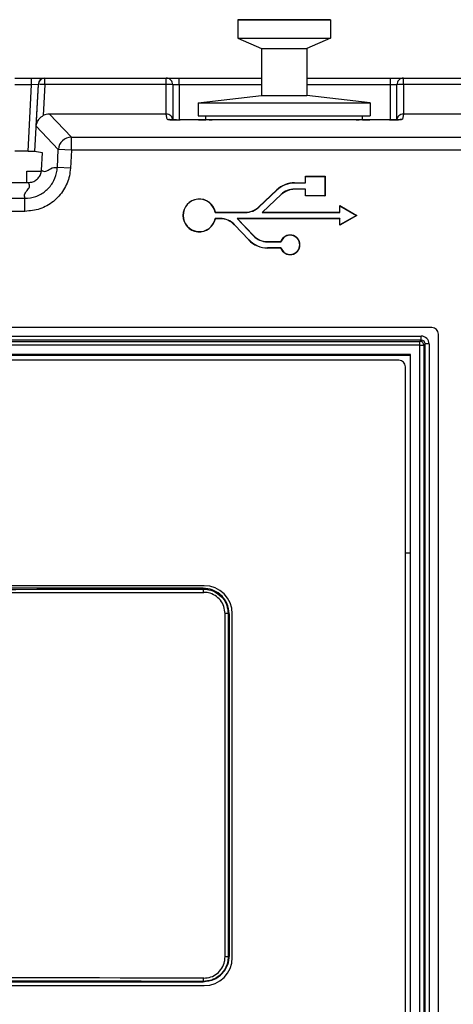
# Paper-space layout 'Sheet2' of a CAD drawing. Header units: millimetres. Extents: x -7 to 413, y -22 to 275.
# Tile 18 of 41: x 86.43 to 93.07, y 167.39 to 182.45. Entities that reach past the tile are written whole.
import ezdxf

# ---------------------------------------------------------------- set-up
doc = ezdxf.new("R2010")
doc.units = ezdxf.units.MM

psp = doc.layouts.new('Sheet2')

# ---------------------------------------------------------------- linework, layer by layer
at = {"color": 7, "linetype": 'Continuous', "lineweight": 25}
for p, q in [((89.768, 182.454), (89.768, 182.174)), ((89.768, 182.454), (91.188, 182.454)), ((91.188, 182.454), (89.768, 182.454)), ((89.768, 182.454), (89.768, 182.454)), ((91.188, 182.454), (91.188, 182.174)), ((91.188, 182.454), (91.188, 182.454)), ((89.768, 182.174), (91.188, 182.174)), ((89.768, 182.174), (90.133, 182.014)), ((91.188, 182.174), (90.823, 182.014)), ((90.133, 182.014), (90.823, 182.014)), ((90.133, 182.014), (90.133, 181.294)), ((90.823, 182.014), (90.823, 181.294)), ((86.358, 181.56), (86.613, 181.56)), ((86.559, 180.44), (86.613, 181.46)), ((86.613, 181.46), (86.613, 181.56)), ((86.613, 181.56), (86.813, 181.56)), ((86.713, 181.465), (86.613, 181.46)), ((86.713, 181.465), (86.659, 180.439)), ((86.683, 180.827), (86.716, 181.465)), ((86.716, 181.465), (86.713, 181.465)), ((86.816, 181.461), (86.791, 180.987)), ((86.813, 181.56), (86.816, 181.56)), ((86.816, 181.56), (88.673, 181.56)), ((86.816, 181.461), (86.816, 181.56)), ((88.673, 181.461), (86.816, 181.461)), ((88.673, 181.461), (88.673, 181.56)), ((88.673, 181.56), (88.873, 181.56)), ((88.673, 181.011), (88.673, 181.461)), ((88.773, 181.46), (88.773, 180.925)), ((88.873, 181.46), (88.873, 181.56)), ((88.873, 181.56), (90.133, 181.56)), ((90.823, 181.56), (92.104, 181.56)), ((92.104, 181.46), (92.104, 181.56)), ((92.104, 181.56), (92.303, 181.56)), ((92.203, 180.925), (92.203, 181.46)), ((92.303, 181.461), (92.303, 181.56)), ((92.303, 181.56), (93.701, 181.56)), ((92.303, 181.461), (92.303, 181.011)), ((93.701, 181.461), (92.303, 181.461)), ((89.161, 181.184), (90.133, 181.294)), ((89.161, 181.184), (90.133, 181.294)), ((90.133, 181.294), (90.823, 181.294)), ((91.795, 181.184), (90.823, 181.294)), ((91.795, 181.184), (90.823, 181.294)), ((89.161, 181.184), (91.795, 181.184)), ((89.161, 181.184), (89.161, 180.984)), ((91.795, 181.184), (91.795, 180.984)), ((86.887, 181.011), (87.221, 180.658)), ((88.673, 181.011), (86.887, 181.011)), ((88.687, 180.93), (88.674, 181.011)), ((89.161, 180.984), (91.795, 180.984)), ((89.278, 180.924), (89.278, 180.984)), ((91.678, 180.924), (91.678, 180.984)), ((92.303, 181.011), (92.289, 180.93)), ((93.63, 181.011), (92.303, 181.011)), ((87.021, 180.469), (86.683, 180.827)), ((92.089, 180.92), (88.887, 180.92)), ((92.089, 180.92), (88.887, 180.92)), ((89.168, 180.924), (89.018, 180.924)), ((89.018, 180.924), (89.018, 180.924)), ((89.018, 180.924), (89.018, 180.92)), ((89.168, 180.924), (89.168, 180.92)), ((89.328, 180.924), (89.168, 180.924)), ((89.168, 180.924), (89.278, 180.924)), ((89.278, 180.924), (89.228, 180.924)), ((89.228, 180.924), (89.228, 180.924)), ((89.324, 180.924), (89.228, 180.924)), ((89.328, 180.924), (89.376, 180.924)), ((91.58, 180.924), (89.376, 180.924)), ((89.376, 180.92), (89.376, 180.924)), ((91.58, 180.924), (91.628, 180.924)), ((91.58, 180.92), (91.58, 180.924)), ((91.788, 180.924), (91.628, 180.924)), ((91.728, 180.924), (91.632, 180.924)), ((91.728, 180.924), (91.678, 180.924)), ((91.678, 180.924), (91.788, 180.924)), ((91.728, 180.924), (91.728, 180.924)), ((91.788, 180.92), (91.788, 180.924)), ((91.938, 180.924), (91.788, 180.924)), ((91.938, 180.924), (91.938, 180.924)), ((91.938, 180.92), (91.938, 180.924)), ((92.089, 180.92), (92.089, 180.92)), ((87.221, 180.459), (87.221, 180.658)), ((87.221, 180.658), (93.295, 180.658)), ((86.559, 180.44), (86.358, 180.44)), ((86.777, 180.419), (86.659, 180.439)), ((86.763, 180.152), (86.777, 180.419)), ((87.007, 180.193), (87.021, 180.469)), ((87.221, 180.459), (87.021, 180.469)), ((87.221, 180.459), (87.206, 180.182)), ((93.295, 180.459), (87.221, 180.459)), ((86.538, 179.963), (86.538, 180.134)), ((86.538, 180.134), (86.761, 180.134)), ((87.206, 180.182), (87.007, 180.193)), ((86.011, 179.963), (86.564, 179.963)), ((90.638, 179.956), (90.638, 179.958)), ((90.638, 179.958), (90.803, 179.958)), ((90.638, 179.956), (90.806, 179.956)), ((90.806, 180.056), (90.803, 180.059)), ((90.803, 179.958), (90.803, 180.059)), ((90.803, 180.059), (91.103, 180.059)), ((90.806, 179.956), (90.803, 179.958)), ((90.806, 179.956), (90.806, 180.056)), ((90.806, 180.056), (91.101, 180.056)), ((91.101, 180.056), (91.103, 180.059)), ((91.101, 180.056), (91.101, 179.761)), ((91.103, 180.059), (91.103, 179.759)), ((90.091, 179.59), (90.364, 179.849)), ((90.092, 179.588), (90.366, 179.847)), ((90.43, 179.779), (90.141, 179.506)), ((90.432, 179.777), (90.148, 179.508)), ((90.366, 179.847), (90.364, 179.849)), ((90.43, 179.779), (90.432, 179.777)), ((90.806, 179.862), (90.638, 179.862)), ((90.638, 179.862), (90.638, 179.859)), ((90.803, 179.859), (90.638, 179.859)), ((90.806, 179.862), (90.803, 179.859)), ((90.803, 179.759), (90.803, 179.859)), ((90.806, 179.761), (90.803, 179.759)), ((90.806, 179.761), (90.806, 179.862)), ((91.101, 179.761), (90.806, 179.761)), ((91.101, 179.761), (91.103, 179.759)), ((76.107, 179.721), (86.51, 179.721)), ((86.51, 179.521), (86.51, 179.721)), ((91.103, 179.759), (90.803, 179.759)), ((86.51, 179.521), (76.107, 179.521)), ((89.422, 179.506), (89.424, 179.508)), ((89.422, 179.506), (89.884, 179.506)), ((89.424, 179.508), (89.884, 179.508)), ((89.884, 179.506), (89.884, 179.508)), ((90.092, 179.588), (90.091, 179.59)), ((90.141, 179.506), (90.148, 179.508)), ((90.141, 179.506), (91.331, 179.506)), ((90.148, 179.508), (91.328, 179.508)), ((91.331, 179.604), (91.328, 179.609)), ((91.328, 179.609), (91.588, 179.459)), ((91.328, 179.508), (91.328, 179.609)), ((91.331, 179.506), (91.328, 179.508)), ((91.588, 179.459), (91.328, 179.309)), ((91.331, 179.506), (91.331, 179.604)), ((91.331, 179.604), (91.583, 179.459)), ((91.583, 179.459), (91.331, 179.313)), ((91.583, 179.459), (91.588, 179.459)), ((89.498, 179.412), (89.422, 179.412)), ((89.422, 179.412), (89.424, 179.409)), ((89.498, 179.409), (89.424, 179.409)), ((89.498, 179.412), (89.498, 179.409)), ((89.718, 179.317), (89.716, 179.315)), ((89.935, 179.084), (89.716, 179.315)), ((89.937, 179.086), (89.718, 179.317)), ((91.331, 179.412), (89.757, 179.412)), ((89.757, 179.412), (90.005, 179.15)), ((89.757, 179.412), (89.764, 179.409)), ((91.328, 179.409), (89.764, 179.409)), ((89.764, 179.409), (90.007, 179.152)), ((91.331, 179.412), (91.328, 179.409)), ((91.328, 179.309), (91.328, 179.409)), ((91.331, 179.313), (91.328, 179.309)), ((91.331, 179.313), (91.331, 179.412)), ((89.937, 179.086), (89.935, 179.084)), ((90.005, 179.15), (90.007, 179.152)), ((90.225, 179.056), (90.225, 179.058)), ((90.225, 179.058), (90.428, 179.058)), ((90.225, 179.056), (90.43, 179.056)), ((90.43, 179.056), (90.428, 179.058)), ((90.43, 178.962), (90.225, 178.962)), ((90.225, 178.962), (90.225, 178.959)), ((90.428, 178.959), (90.225, 178.959)), ((90.43, 178.962), (90.428, 178.959)), ((92.738, 177.743), (75.578, 177.743)), ((75.7, 177.612), (92.576, 177.612)), ((92.576, 177.552), (75.7, 177.552)), ((75.72, 177.532), (92.556, 177.532)), ((92.556, 177.532), (92.576, 177.552)), ((92.556, 177.472), (92.556, 177.532)), ((92.576, 177.552), (92.576, 177.612)), ((92.838, 141.083), (92.838, 177.643)), ((92.556, 177.472), (75.72, 177.472)), ((92.556, 141.237), (92.556, 177.472)), ((92.556, 177.472), (92.616, 177.472)), ((92.636, 177.492), (92.616, 177.472)), ((92.616, 177.472), (92.616, 141.237)), ((92.636, 141.216), (92.636, 177.492)), ((92.696, 177.492), (92.636, 177.492)), ((92.696, 177.492), (92.696, 141.216)), ((92.414, 177.33), (75.862, 177.33)), ((92.412, 177.328), (75.864, 177.328)), ((92.409, 177.314), (75.929, 177.314)), ((92.234, 177.242), (76.034, 177.242)), ((92.409, 174.294), (92.409, 177.314)), ((92.412, 177.328), (92.414, 177.33)), ((92.412, 141.381), (92.412, 177.328)), ((92.414, 141.379), (92.414, 177.33)), ((92.334, 151.442), (92.334, 177.142)), ((92.334, 174.294), (92.409, 174.294)), ((92.409, 141.424), (92.409, 174.294)), ((89.254, 173.792), (79.014, 173.792)), ((89.239, 173.753), (79.059, 173.753)), ((89.573, 168.113), (89.573, 173.365)), ((89.621, 173.365), (89.573, 173.365)), ((89.621, 173.365), (89.621, 168.113)), ((89.639, 168.133), (89.639, 173.353)), ((89.684, 168.102), (89.684, 173.362)), ((89.621, 168.113), (89.573, 168.113)), ((79.059, 167.733), (89.239, 167.733)), ((79.014, 167.672), (89.254, 167.672))]:
    psp.add_line(p, q, dxfattribs=at)
at = {"color": 8, "linetype": 'Continuous', "lineweight": 25}
for p, q in [((86.613, 181.46), (86.358, 181.46)), ((88.873, 181.46), (88.773, 181.46)), ((88.873, 181.46), (88.873, 180.92)), ((90.133, 181.46), (88.873, 181.46)), ((92.104, 181.46), (90.823, 181.46)), ((92.203, 181.46), (92.104, 181.46)), ((92.104, 180.92), (92.104, 181.46)), ((88.887, 180.92), (88.887, 180.92)), ((89.328, 180.92), (89.328, 180.924)), ((91.628, 180.924), (91.628, 180.92)), ((89.244, 167.734), (89.244, 167.737))]:
    psp.add_line(p, q, dxfattribs=at)
at = {"color": 7, "linetype": 'Continuous', "lineweight": 25, "flags": 128}
psp.add_lwpolyline([(90.478, 182.454), (90.382, 182.454), (90.301, 182.454), (90.247, 182.454), (90.228, 182.454), (90.247, 182.454), (90.301, 182.454), (90.382, 182.454), (90.478, 182.454), (90.574, 182.454), (90.655, 182.454), (90.709, 182.454), (90.728, 182.454), (90.709, 182.454), (90.655, 182.454), (90.574, 182.454), (90.478, 182.454)], dxfattribs=at)
at = {"color": 8, "linetype": 'Continuous', "lineweight": 25, "flags": 128}
for points in [[(88.687, 180.93), (88.707, 180.928), (88.715, 180.926)], [(92.289, 180.93), (92.27, 180.928), (92.253, 180.923)]]:
    psp.add_lwpolyline(points, dxfattribs=at)
at = {"color": 7, "linetype": 'Continuous', "lineweight": 25}
for centre, radius, start, end in [((86.813, 181.46), 0.0999, 90.0366, 177.0419), ((86.816, 181.46), 0.0999, 90.0366, 177.0419), ((86.625, 178.242), 3.225, 86.6093, 88.3829), ((88.673, 181.46), 0.1, 359.9989, 89.9989), ((88.698, 178.654), 2.807, 88.4794, 90.5206), ((92.303, 181.46), 0.1, 90.0011, 180.0011), ((92.278, 178.654), 2.807, 89.4794, 91.5206), ((87.222, 180.458), 0.2, 90.1717, 176.824), ((90.638, 179.559), 0.399, 90, 133.4306), ((90.638, 179.559), 0.396, 90, 133.4306), ((90.638, 179.559), 0.303, 90, 133.4306), ((90.638, 179.559), 0.3, 90, 133.4306), ((89.179, 179.459), 0.251, 11.3969, 348.6031), ((89.179, 179.459), 0.248, 10.9017, 349.0983), ((89.884, 179.808), 0.3, 270, 313.4306), ((89.884, 179.808), 0.303, 270, 313.4306), ((89.498, 179.109), 0.303, 43.4306, 90), ((89.498, 179.109), 0.3, 43.4306, 90), ((90.57, 179.009), 0.15, 199.2688, 160.7312), ((90.225, 179.358), 0.399, 223.4306, 270), ((90.225, 179.358), 0.396, 223.4306, 270), ((90.225, 179.358), 0.303, 223.4306, 270), ((90.225, 179.358), 0.3, 223.4306, 270), ((90.57, 179.009), 0.147, 198.5475, 161.4525), ((92.556, 177.472), 0.06, 0.0817, 89.9183), ((92.234, 177.142), 0.1, 0, 90), ((88.88, 173.702), 0.366, 358.298, 6.1281), ((89.254, 173.362), 0.43, 0, 90), ((89.254, 168.102), 0.43, 270, 0), ((88.88, 167.776), 0.366, 353.8719, 1.702)]:
    psp.add_arc(centre, radius, start, end, dxfattribs=at)
for centre, major_axis, ratio, start_param, end_param in [((86.887, 180.811), (-0.127, 0.155), 0.996917, 5.596471, 6.095757), ((88.673, 181.016), (0.1, 0), 0.052434, 4.712394, 4.720663), ((88.673, 180.916), (0.0997, 0.0082), 0.948719, 6.196205, 7.767458), ((92.303, 180.916), (0.0997, -0.0082), 0.948719, 1.65732, 3.228573), ((92.303, 181.016), (0.1, 0), 0.052434, 4.704115, 4.712384), ((88.887, 180.93), (0.2, 0), 0.052408, 4.400451, 4.712389), ((92.089, 180.93), (0.2, 0), 0.052408, 4.712389, 6.274459), ((86.559, 180.439), (0.1, 0), 0.008715, 0.051831, 1.570339), ((92.738, 177.643), (0.0707, 0.0707), 0.999695, 5.497939, 7.068431), ((92.576, 177.492), (0.085, 0.085), 0.998783, 5.498396, 7.067974), ((92.576, 177.492), (0.0426, 0.0426), 0.996359, 5.498396, 7.067974), ((84.138, 180.67), (132.31, 0), 0.052408, 4.673788, 4.75099), ((84.138, 180.62), (132.36, 0), 0.052388, 4.673788, 4.75099), ((84.138, 160.858), (132.36, 0), 0.052388, 1.532196, 1.609397), ((84.138, 160.808), (132.31, 0), 0.052408, 1.532196, 1.609397)]:
    psp.add_ellipse(centre, major_axis=major_axis, ratio=ratio, start_param=start_param, end_param=end_param, dxfattribs=at)
at = {"color": 8, "linetype": 'Continuous', "lineweight": 25}
psp.add_ellipse((88.887, 180.93), major_axis=(0.2, 0), ratio=0.052408, start_param=3.150319, end_param=4.400451, dxfattribs=at)
at = {"color": 7, "linetype": 'Continuous', "lineweight": 25}
for points, knots in [([(86.683, 180.827), (86.683, 180.827), (86.683, 180.834), (86.688, 180.864), (86.706, 180.909), (86.745, 180.957), (86.777, 180.978), (86.791, 180.987)], [0, 0, 0, 0, 0.005647, 0.11834, 0.495198, 0.772641, 1, 1, 1, 1]), ([(88.828, 180.92), (88.808, 180.921), (88.769, 180.922), (88.733, 180.924), (88.715, 180.926), (88.714, 180.926), (88.713, 180.926)], [0, 0, 0, 0, 0.349486, 0.676024, 0.888061, 1, 1, 1, 1]), ([(92.263, 180.926), (92.263, 180.926), (92.264, 180.926), (92.26, 180.925), (92.249, 180.924), (92.221, 180.922), (92.173, 180.921), (92.124, 180.92), (92.095, 180.92), (92.089, 180.92)], [0, 0, 0, 0, 0.000351, 0.078784, 0.204388, 0.396409, 0.645936, 0.924884, 1, 1, 1, 1]), ([(86.51, 179.721), (86.51, 179.721), (86.566, 179.721), (86.678, 179.74), (86.827, 179.822), (86.94, 179.95), (86.994, 180.081), (87.005, 180.165), (87.007, 180.193), (87.007, 180.193)], [0, 0, 0, 0, 0.000016, 0.222191, 0.44434, 0.666339, 0.888323, 0.999984, 1, 1, 1, 1]), ([(87.206, 180.182), (87.202, 180.143), (87.19, 180.026), (87.112, 179.842), (86.954, 179.665), (86.745, 179.544), (86.588, 179.529), (86.51, 179.521)], [0, 0, 0, 0, 0.111655, 0.333638, 0.555669, 0.777837, 1, 1, 1, 1]), ([(86.564, 179.963), (86.586, 179.965), (86.631, 179.969), (86.691, 180.004), (86.736, 180.054), (86.759, 180.107), (86.762, 180.141), (86.763, 180.152)], [0, 0, 0, 0, 0.222224, 0.444462, 0.666397, 0.888227, 1, 1, 1, 1]), ([(86.763, 180.152), (86.785, 180.14), (86.829, 180.118), (86.914, 180.194), (86.972, 180.193), (87.007, 180.193)], [0, 0, 0, 0, 0.2796445, 0.5600398, 1, 1, 1, 1]), ([(86.51, 179.721), (86.506, 179.744), (86.498, 179.789), (86.555, 179.852), (86.592, 179.91), (86.573, 179.945), (86.564, 179.963)], [0, 0, 0, 0, 0.279762, 0.560193, 0.78035, 1, 1, 1, 1]), ([(89.639, 173.353), (89.631, 173.413), (89.616, 173.53), (89.509, 173.66), (89.379, 173.739), (89.286, 173.748), (89.239, 173.753)], [0, 0, 0, 0, 0.283706, 0.557916, 0.775025, 1, 1, 1, 1]), ([(89.244, 173.741), (89.272, 173.739), (89.342, 173.735), (89.448, 173.689), (89.544, 173.604), (89.608, 173.492), (89.617, 173.407), (89.621, 173.365)], [0, 0, 0, 0, 0.142932, 0.357386, 0.571652, 0.785823, 1, 1, 1, 1]), ([(89.573, 173.365), (89.569, 173.402), (89.562, 173.475), (89.506, 173.573), (89.423, 173.646), (89.331, 173.686), (89.27, 173.69), (89.246, 173.691)], [0, 0, 0, 0, 0.21414, 0.428293, 0.642568, 0.85705, 1, 1, 1, 1]), ([(89.239, 167.733), (89.298, 167.741), (89.416, 167.756), (89.546, 167.863), (89.625, 167.993), (89.634, 168.086), (89.639, 168.133)], [0, 0, 0, 0, 0.283706, 0.557916, 0.775025, 1, 1, 1, 1]), ([(89.621, 168.113), (89.619, 168.085), (89.614, 168.015), (89.569, 167.909), (89.484, 167.814), (89.371, 167.749), (89.286, 167.741), (89.244, 167.737)], [0, 0, 0, 0, 0.141723, 0.356123, 0.570694, 0.785343, 1, 1, 1, 1]), ([(89.246, 167.787), (89.283, 167.79), (89.356, 167.797), (89.454, 167.853), (89.528, 167.936), (89.567, 168.028), (89.571, 168.089), (89.573, 168.113)], [0, 0, 0, 0, 0.2146864, 0.4293583, 0.6439293, 0.858303, 1, 1, 1, 1])]:
    psp.add_open_spline(points, degree=3, knots=knots, dxfattribs=at)

doc.saveas('drawing.dxf')
